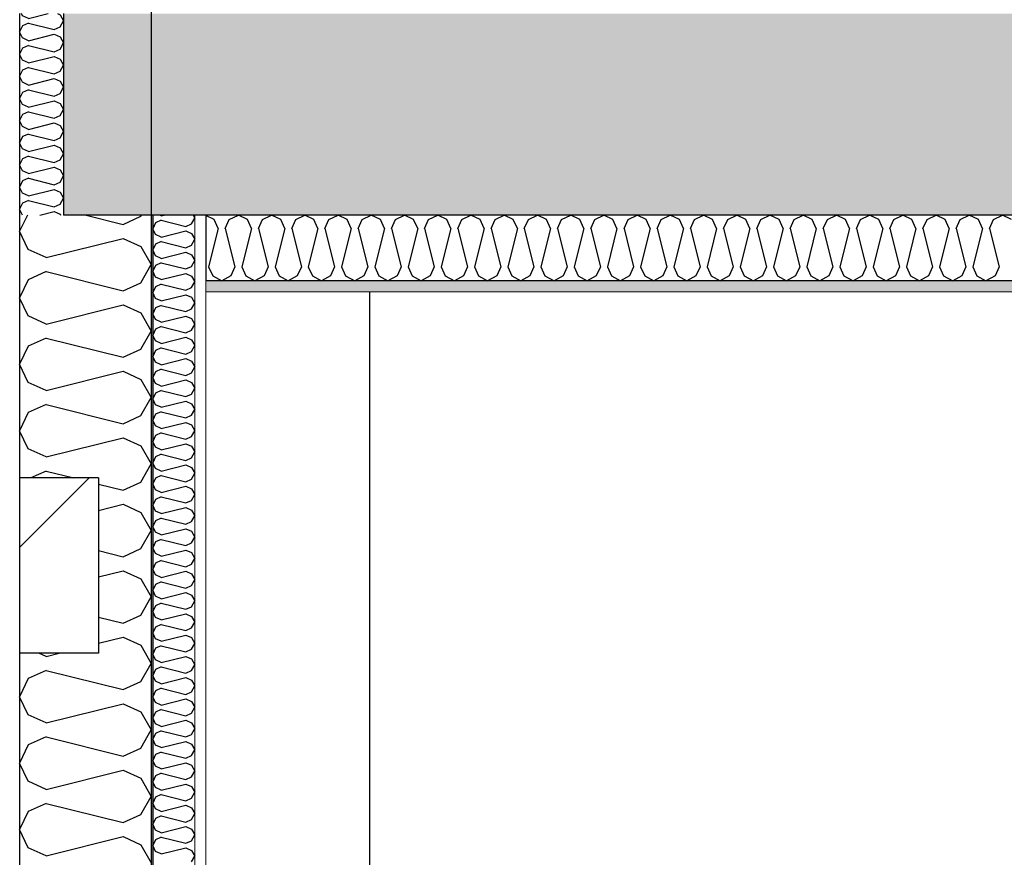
# Model space of a CAD drawing. Header units: millimetres. Extents: x -78869 to -55226, y -2070 to 13065.
# Tile 6 of 74: x -75218 to -74094, y 5887 to 6843. Entities that reach past the tile are written whole.
import ezdxf
from ezdxf.enums import TextEntityAlignment as Align

# ---------------------------------------------------------------- set-up
doc = ezdxf.new("R2010")
doc.units = ezdxf.units.MM
doc.header["$LTSCALE"] = 0.5
doc.header["$MEASUREMENT"] = 0
doc.linetypes.add('Akselinje', pattern=[1500, 1000, -200, 100, -200])
doc.linetypes.add('PLINE', pattern=[0])
for name, color, linetype in [('222- Søyler', 7, 'Continuous'), ('223- Bjelker (Skravur)(Nye konstruksjoner)', 7, 'Continuous'), ('223- Bjelker(Nye konstruksjoner)', 7, 'Continuous'), ('232- Ikke-bærende yttervegger', 7, 'Continuous'), ('232- Ikke-bærende yttervegger (Skravur)', 7, 'Continuous'), ('232- Ikke-bærende yttervegger (Skravur)(Nye konstruksjoner)', 7, 'Continuous'), ('232- Ikke-bærende yttervegger(Nye konstruksjoner)', 7, 'Continuous'), ('235- Utvendig kledning og overflate(Nye konstruksjoner)', 7, 'Continuous'), ('251- Frittbærende dekker', 7, 'Continuous'), ('251- Frittbærende dekker (Skravur)', 7, 'Continuous'), ('256- Faste himlinger og overflatebehandling (Skravur)(Nye konstruksjoner)', 7, 'Continuous'), ('256- Faste himlinger og overflatebehandling(Nye konstruksjoner)', 7, 'Continuous'), ('82-- Modullinjer', 7, 'Continuous')]:
    doc.layers.add(name, color=color, linetype=linetype)
doc.layers.add('236- Innvendig kledning og overflate(Nye konstruksjoner)', color=7, linetype='Continuous', lineweight=0)
doc.styles.add('GENERATED_STYLE_1', font='arial.ttf')

# ---------------------------------------------------------------- blocks, each defined once
blk = doc.blocks.new('*X8')
at = {"layer": '232- Ikke-bærende yttervegger (Skravur)', "linetype": 'PLINE'}
for p, q in [((-75214.9, 6847.5), (-75216.1, 6850)), ((-75208.1, 6844.4), (-75214.9, 6847.5)), ((-75208.1, 6844.4), (-75185.8, 6850)), ((-75175, 6850), (-75172, 6848.7)), ((-75172, 6848.7), (-75168.2, 6841.8)), ((-75214.9, 6836), (-75218.2, 6829.1)), ((-75208.1, 6839.1), (-75214.9, 6836)), ((-75208.1, 6839.1), (-75178.8, 6831.8)), ((-75172, 6834.8), (-75168.2, 6841.8)), ((-75214.9, 6822.2), (-75218.2, 6829.1)), ((-75208.1, 6819.1), (-75178.8, 6826.5)), ((-75178.8, 6831.8), (-75172, 6834.8)), ((-75178.8, 6826.5), (-75172, 6823.4)), ((-75208.1, 6819.1), (-75214.9, 6822.2)), ((-75208.1, 6813.8), (-75214.9, 6810.7)), ((-75208.1, 6813.8), (-75178.8, 6806.5)), ((-75172, 6823.4), (-75168.2, 6816.5)), ((-75172, 6809.6), (-75168.2, 6816.5)), ((-75214.9, 6810.7), (-75218.2, 6803.8)), ((-75214.9, 6796.9), (-75218.2, 6803.8)), ((-75178.8, 6806.5), (-75172, 6809.6)), ((-75208.1, 6793.8), (-75214.9, 6796.9)), ((-75208.1, 6793.8), (-75178.8, 6801.2)), ((-75178.8, 6801.2), (-75172, 6798.1)), ((-75172, 6798.1), (-75168.2, 6791.2)), ((-75172, 6784.3), (-75168.2, 6791.2)), ((-75214.9, 6785.4), (-75218.2, 6778.5)), ((-75208.1, 6788.5), (-75214.9, 6785.4)), ((-75208.1, 6788.5), (-75178.8, 6781.2)), ((-75178.8, 6781.2), (-75172, 6784.3)), ((-75214.9, 6771.6), (-75218.2, 6778.5)), ((-75208.1, 6768.5), (-75214.9, 6771.6)), ((-75208.1, 6768.5), (-75178.8, 6775.9)), ((-75178.8, 6775.9), (-75172, 6772.8)), ((-75172, 6772.8), (-75168.2, 6765.9)), ((-75214.9, 6760.1), (-75218.2, 6753.2)), ((-75208.1, 6763.2), (-75214.9, 6760.1)), ((-75208.1, 6763.2), (-75178.8, 6755.9)), ((-75178.8, 6755.9), (-75172, 6759)), ((-75172, 6759), (-75168.2, 6765.9)), ((-75214.9, 6746.3), (-75218.2, 6753.2)), ((-75208.1, 6743.2), (-75214.9, 6746.3)), ((-75208.1, 6743.2), (-75178.8, 6750.6)), ((-75178.8, 6750.6), (-75172, 6747.5)), ((-75172, 6747.5), (-75168.2, 6740.6)), ((-75214.9, 6734.8), (-75218.2, 6727.9)), ((-75208.1, 6737.9), (-75214.9, 6734.8)), ((-75208.1, 6737.9), (-75178.8, 6730.6)), ((-75172, 6733.7), (-75168.2, 6740.6)), ((-75214.9, 6721), (-75218.2, 6727.9)), ((-75208.1, 6717.9), (-75178.8, 6725.3)), ((-75178.8, 6730.6), (-75172, 6733.7)), ((-75178.8, 6725.3), (-75172, 6722.2)), ((-75208.1, 6717.9), (-75214.9, 6721)), ((-75208.1, 6712.6), (-75214.9, 6709.6)), ((-75208.1, 6712.6), (-75178.8, 6705.3)), ((-75172, 6722.2), (-75168.2, 6715.3)), ((-75172, 6708.4), (-75168.2, 6715.3)), ((-75214.9, 6709.6), (-75218.2, 6702.6)), ((-75214.9, 6695.7), (-75218.2, 6702.6)), ((-75178.8, 6705.3), (-75172, 6708.4)), ((-75208.1, 6692.7), (-75214.9, 6695.7)), ((-75208.1, 6692.7), (-75178.8, 6700)), ((-75178.8, 6700), (-75172, 6696.9)), ((-75172, 6696.9), (-75168.2, 6690)), ((-75172, 6683.1), (-75168.2, 6690)), ((-75214.9, 6684.3), (-75218.2, 6677.3)), ((-75208.1, 6687.3), (-75214.9, 6684.3)), ((-75208.1, 6687.3), (-75178.8, 6680)), ((-75178.8, 6680), (-75172, 6683.1)), ((-75214.9, 6670.4), (-75218.2, 6677.3)), ((-75208.1, 6667.4), (-75214.9, 6670.4)), ((-75208.1, 6667.4), (-75178.8, 6674.7)), ((-75178.8, 6674.7), (-75172, 6671.6)), ((-75172, 6671.6), (-75168.2, 6664.7)), ((-75214.9, 6659), (-75218.2, 6652.1)), ((-75208.1, 6662), (-75214.9, 6659)), ((-75208.1, 6662), (-75178.8, 6654.7)), ((-75178.8, 6654.7), (-75172, 6657.8)), ((-75172, 6657.8), (-75168.2, 6664.7)), ((-75214.9, 6645.1), (-75218.2, 6652.1)), ((-75208.1, 6642.1), (-75214.9, 6645.1)), ((-75208.1, 6642.1), (-75178.8, 6649.4)), ((-75178.8, 6649.4), (-75172, 6646.3)), ((-75172, 6646.3), (-75168.2, 6639.4)), ((-75214.9, 6633.7), (-75218.2, 6626.8)), ((-75208.1, 6636.8), (-75214.9, 6633.7)), ((-75208.1, 6636.8), (-75178.8, 6629.4)), ((-75172, 6632.5), (-75168.2, 6639.4)), ((-75215, 6620), (-75218.2, 6626.8)), ((-75195.2, 6620), (-75178.8, 6624.1)), ((-75178.8, 6629.4), (-75172, 6632.5)), ((-75178.8, 6624.1), (-75172, 6621)), ((-75172, 6621), (-75171.4, 6620))]:
    blk.add_line(p, q, dxfattribs=at)
blk = doc.blocks.new('*X10')
at = {"layer": '232- Ikke-bærende yttervegger (Skravur)(Nye konstruksjoner)', "linetype": 'PLINE'}
for p, q in [((-75063, 6611.1), (-75066.2, 6604.5)), ((-75056.5, 6614.1), (-75063, 6611.1)), ((-75056.5, 6619.2), (-75058.3, 6620)), ((-75056.5, 6619.2), (-75053.3, 6620)), ((-75056.5, 6614.1), (-75028.4, 6607.1)), ((-75021.9, 6610), (-75018.2, 6616.6)), ((-75020, 6620), (-75018.2, 6616.6)), ((-75063, 6597.9), (-75066.2, 6604.5)), ((-75056.5, 6594.9), (-75028.4, 6602)), ((-75028.4, 6607.1), (-75021.9, 6610)), ((-75028.4, 6602), (-75021.9, 6599)), ((-75056.5, 6594.9), (-75063, 6597.9)), ((-75056.5, 6589.8), (-75063, 6586.9)), ((-75056.5, 6589.8), (-75028.4, 6582.8)), ((-75021.9, 6599), (-75018.2, 6592.4)), ((-75021.9, 6585.7), (-75018.2, 6592.4)), ((-75063, 6586.9), (-75066.2, 6580.2)), ((-75063, 6573.6), (-75066.2, 6580.2)), ((-75056.5, 6570.6), (-75028.4, 6577.7)), ((-75028.4, 6582.8), (-75021.9, 6585.7)), ((-75028.4, 6577.7), (-75021.9, 6574.7)), ((-75056.5, 6570.6), (-75063, 6573.6)), ((-75021.9, 6574.7), (-75018.2, 6568.1)), ((-75021.9, 6561.5), (-75018.2, 6568.1)), ((-75063, 6562.6), (-75066.2, 6555.9)), ((-75063, 6549.3), (-75066.2, 6555.9)), ((-75056.5, 6565.5), (-75063, 6562.6)), ((-75056.5, 6565.5), (-75028.4, 6558.5)), ((-75028.4, 6558.5), (-75021.9, 6561.5)), ((-75056.5, 6546.4), (-75063, 6549.3)), ((-75056.5, 6546.4), (-75028.4, 6553.4)), ((-75028.4, 6553.4), (-75021.9, 6550.4)), ((-75021.9, 6550.4), (-75018.2, 6543.8)), ((-75021.9, 6537.2), (-75018.2, 6543.8)), ((-75063, 6538.3), (-75066.2, 6531.7)), ((-75056.5, 6541.3), (-75063, 6538.3)), ((-75056.5, 6541.3), (-75028.4, 6534.2)), ((-75028.4, 6534.2), (-75021.9, 6537.2)), ((-75063, 6525), (-75066.2, 6531.7)), ((-75056.5, 6522.1), (-75063, 6525)), ((-75056.5, 6522.1), (-75028.4, 6529.1)), ((-75028.4, 6529.1), (-75021.9, 6526.2)), ((-75021.9, 6526.2), (-75018.2, 6519.5)), ((-75063, 6514), (-75066.2, 6507.4)), ((-75056.5, 6517), (-75063, 6514)), ((-75056.5, 6517), (-75028.4, 6509.9)), ((-75028.4, 6509.9), (-75021.9, 6512.9)), ((-75021.9, 6512.9), (-75018.2, 6519.5)), ((-75063, 6500.8), (-75066.2, 6507.4)), ((-75056.5, 6497.8), (-75063, 6500.8)), ((-75056.5, 6497.8), (-75028.4, 6504.8)), ((-75028.4, 6504.8), (-75021.9, 6501.9)), ((-75021.9, 6501.9), (-75018.2, 6495.2)), ((-75063, 6489.7), (-75066.2, 6483.1)), ((-75056.5, 6492.7), (-75063, 6489.7)), ((-75056.5, 6492.7), (-75028.4, 6485.7)), ((-75028.4, 6485.7), (-75021.9, 6488.6)), ((-75021.9, 6488.6), (-75018.2, 6495.2)), ((-75063, 6476.5), (-75066.2, 6483.1)), ((-75056.5, 6473.5), (-75063, 6476.5)), ((-75056.5, 6473.5), (-75028.4, 6480.5)), ((-75028.4, 6480.5), (-75021.9, 6477.6)), ((-75021.9, 6477.6), (-75018.2, 6471)), ((-75063, 6465.4), (-75066.2, 6458.8)), ((-75056.5, 6468.4), (-75063, 6465.4)), ((-75056.5, 6468.4), (-75028.4, 6461.4)), ((-75021.9, 6464.3), (-75018.2, 6471)), ((-75063, 6452.2), (-75066.2, 6458.8)), ((-75056.5, 6449.2), (-75028.4, 6456.3)), ((-75028.4, 6461.4), (-75021.9, 6464.3)), ((-75028.4, 6456.3), (-75021.9, 6453.3)), ((-75056.5, 6449.2), (-75063, 6452.2)), ((-75056.5, 6444.1), (-75063, 6441.2)), ((-75056.5, 6444.1), (-75028.4, 6437.1)), ((-75021.9, 6453.3), (-75018.2, 6446.7)), ((-75021.9, 6440), (-75018.2, 6446.7)), ((-75063, 6441.2), (-75066.2, 6434.5)), ((-75063, 6427.9), (-75066.2, 6434.5)), ((-75056.5, 6424.9), (-75028.4, 6432)), ((-75028.4, 6437.1), (-75021.9, 6440)), ((-75028.4, 6432), (-75021.9, 6429)), ((-75056.5, 6424.9), (-75063, 6427.9)), ((-75021.9, 6429), (-75018.2, 6422.4)), ((-75021.9, 6415.8), (-75018.2, 6422.4)), ((-75063, 6416.9), (-75066.2, 6410.3)), ((-75063, 6403.6), (-75066.2, 6410.3)), ((-75056.5, 6419.8), (-75063, 6416.9)), ((-75056.5, 6419.8), (-75028.4, 6412.8)), ((-75028.4, 6412.8), (-75021.9, 6415.8)), ((-75056.5, 6400.7), (-75063, 6403.6)), ((-75056.5, 6400.7), (-75028.4, 6407.7)), ((-75028.4, 6407.7), (-75021.9, 6404.7)), ((-75021.9, 6404.7), (-75018.2, 6398.1)), ((-75021.9, 6391.5), (-75018.2, 6398.1)), ((-75063, 6392.6), (-75066.2, 6386)), ((-75056.5, 6395.6), (-75063, 6392.6)), ((-75056.5, 6395.6), (-75028.4, 6388.5)), ((-75028.4, 6388.5), (-75021.9, 6391.5)), ((-75063, 6379.3), (-75066.2, 6386)), ((-75056.5, 6376.4), (-75063, 6379.3)), ((-75056.5, 6376.4), (-75028.4, 6383.4)), ((-75028.4, 6383.4), (-75021.9, 6380.5)), ((-75021.9, 6380.5), (-75018.2, 6373.8)), ((-75063, 6368.3), (-75066.2, 6361.7)), ((-75056.5, 6371.3), (-75063, 6368.3)), ((-75056.5, 6371.3), (-75028.4, 6364.2)), ((-75028.4, 6364.2), (-75021.9, 6367.2)), ((-75021.9, 6367.2), (-75018.2, 6373.8)), ((-75063, 6355.1), (-75066.2, 6361.7)), ((-75056.5, 6352.1), (-75063, 6355.1)), ((-75056.5, 6352.1), (-75028.4, 6359.1)), ((-75028.4, 6359.1), (-75021.9, 6356.2)), ((-75021.9, 6356.2), (-75018.2, 6349.6)), ((-75063, 6344), (-75066.2, 6337.4)), ((-75056.5, 6347), (-75063, 6344)), ((-75056.5, 6347), (-75028.4, 6340)), ((-75028.4, 6340), (-75021.9, 6342.9)), ((-75021.9, 6342.9), (-75018.2, 6349.6)), ((-75063, 6330.8), (-75066.2, 6337.4)), ((-75056.5, 6327.8), (-75063, 6330.8)), ((-75056.5, 6327.8), (-75028.4, 6334.9)), ((-75028.4, 6334.9), (-75021.9, 6331.9)), ((-75021.9, 6331.9), (-75018.2, 6325.3)), ((-75063, 6319.8), (-75066.2, 6313.1)), ((-75056.5, 6322.7), (-75063, 6319.8)), ((-75056.5, 6322.7), (-75028.4, 6315.7)), ((-75021.9, 6318.6), (-75018.2, 6325.3)), ((-75063, 6306.5), (-75066.2, 6313.1)), ((-75056.5, 6303.5), (-75028.4, 6310.6)), ((-75028.4, 6315.7), (-75021.9, 6318.6)), ((-75028.4, 6310.6), (-75021.9, 6307.6)), ((-75021.9, 6307.6), (-75018.2, 6301)), ((-75056.5, 6303.5), (-75063, 6306.5)), ((-75056.5, 6298.4), (-75063, 6295.5)), ((-75056.5, 6298.4), (-75028.4, 6291.4)), ((-75021.9, 6294.4), (-75018.2, 6301)), ((-75063, 6295.5), (-75066.2, 6288.8)), ((-75063, 6282.2), (-75066.2, 6288.8)), ((-75056.5, 6279.3), (-75028.4, 6286.3)), ((-75028.4, 6291.4), (-75021.9, 6294.4)), ((-75028.4, 6286.3), (-75021.9, 6283.3)), ((-75056.5, 6279.3), (-75063, 6282.2)), ((-75056.5, 6274.2), (-75063, 6271.2)), ((-75056.5, 6274.2), (-75028.4, 6267.1)), ((-75021.9, 6283.3), (-75018.2, 6276.7)), ((-75021.9, 6270.1), (-75018.2, 6276.7)), ((-75063, 6271.2), (-75066.2, 6264.6)), ((-75063, 6257.9), (-75066.2, 6264.6)), ((-75028.4, 6267.1), (-75021.9, 6270.1)), ((-75056.5, 6255), (-75063, 6257.9)), ((-75056.5, 6255), (-75028.4, 6262)), ((-75028.4, 6262), (-75021.9, 6259.1)), ((-75021.9, 6259.1), (-75018.2, 6252.4)), ((-75021.9, 6245.8), (-75018.2, 6252.4)), ((-75063, 6246.9), (-75066.2, 6240.3)), ((-75063, 6233.7), (-75066.2, 6240.3)), ((-75056.5, 6249.9), (-75063, 6246.9)), ((-75056.5, 6249.9), (-75028.4, 6242.8)), ((-75028.4, 6242.8), (-75021.9, 6245.8)), ((-75056.5, 6230.7), (-75063, 6233.7)), ((-75056.5, 6230.7), (-75028.4, 6237.7)), ((-75028.4, 6237.7), (-75021.9, 6234.8)), ((-75021.9, 6234.8), (-75018.2, 6228.1)), ((-75063, 6222.6), (-75066.2, 6216)), ((-75056.5, 6225.6), (-75063, 6222.6)), ((-75056.5, 6225.6), (-75028.4, 6218.6)), ((-75028.4, 6218.6), (-75021.9, 6221.5)), ((-75021.9, 6221.5), (-75018.2, 6228.1)), ((-75063, 6209.4), (-75066.2, 6216)), ((-75056.5, 6206.4), (-75063, 6209.4)), ((-75056.5, 6206.4), (-75028.4, 6213.5)), ((-75028.4, 6213.5), (-75021.9, 6210.5)), ((-75021.9, 6210.5), (-75018.2, 6203.9)), ((-75063, 6198.4), (-75066.2, 6191.7)), ((-75056.5, 6201.3), (-75063, 6198.4)), ((-75056.5, 6201.3), (-75028.4, 6194.3)), ((-75028.4, 6194.3), (-75021.9, 6197.2)), ((-75021.9, 6197.2), (-75018.2, 6203.9)), ((-75063, 6185.1), (-75066.2, 6191.7)), ((-75056.5, 6182.1), (-75063, 6185.1)), ((-75056.5, 6182.1), (-75028.4, 6189.2)), ((-75028.4, 6189.2), (-75021.9, 6186.2)), ((-75021.9, 6186.2), (-75018.2, 6179.6)), ((-75063, 6174.1), (-75066.2, 6167.4)), ((-75056.5, 6177), (-75063, 6174.1)), ((-75056.5, 6177), (-75028.4, 6170)), ((-75028.4, 6170), (-75021.9, 6173)), ((-75021.9, 6173), (-75018.2, 6179.6)), ((-75063, 6160.8), (-75066.2, 6167.4)), ((-75056.5, 6157.9), (-75028.4, 6164.9)), ((-75028.4, 6164.9), (-75021.9, 6161.9)), ((-75021.9, 6161.9), (-75018.2, 6155.3)), ((-75056.5, 6157.9), (-75063, 6160.8)), ((-75056.5, 6152.8), (-75063, 6149.8)), ((-75056.5, 6152.8), (-75028.4, 6145.7)), ((-75021.9, 6148.7), (-75018.2, 6155.3)), ((-75063, 6149.8), (-75066.2, 6143.2)), ((-75063, 6136.5), (-75066.2, 6143.2)), ((-75056.5, 6133.6), (-75028.4, 6140.6)), ((-75028.4, 6145.7), (-75021.9, 6148.7)), ((-75028.4, 6140.6), (-75021.9, 6137.7)), ((-75056.5, 6133.6), (-75063, 6136.5)), ((-75056.5, 6128.5), (-75063, 6125.5)), ((-75056.5, 6128.5), (-75028.4, 6121.4)), ((-75021.9, 6137.7), (-75018.2, 6131)), ((-75021.9, 6124.4), (-75018.2, 6131)), ((-75063, 6125.5), (-75066.2, 6118.9)), ((-75063, 6112.2), (-75066.2, 6118.9)), ((-75028.4, 6121.4), (-75021.9, 6124.4)), ((-75056.5, 6109.3), (-75063, 6112.2)), ((-75056.5, 6109.3), (-75028.4, 6116.3)), ((-75028.4, 6116.3), (-75021.9, 6113.4)), ((-75021.9, 6113.4), (-75018.2, 6106.7)), ((-75021.9, 6100.1), (-75018.2, 6106.7)), ((-75063, 6101.2), (-75066.2, 6094.6)), ((-75063, 6088), (-75066.2, 6094.6)), ((-75056.5, 6104.2), (-75063, 6101.2)), ((-75056.5, 6104.2), (-75028.4, 6097.2)), ((-75028.4, 6097.2), (-75021.9, 6100.1)), ((-75056.5, 6085), (-75063, 6088)), ((-75056.5, 6085), (-75028.4, 6092)), ((-75028.4, 6092), (-75021.9, 6089.1)), ((-75021.9, 6089.1), (-75018.2, 6082.5)), ((-75063, 6076.9), (-75066.2, 6070.3)), ((-75056.5, 6079.9), (-75063, 6076.9)), ((-75056.5, 6079.9), (-75028.4, 6072.9)), ((-75028.4, 6072.9), (-75021.9, 6075.8)), ((-75021.9, 6075.8), (-75018.2, 6082.5)), ((-75063, 6063.7), (-75066.2, 6070.3)), ((-75056.5, 6060.7), (-75063, 6063.7)), ((-75056.5, 6060.7), (-75028.4, 6067.8)), ((-75028.4, 6067.8), (-75021.9, 6064.8)), ((-75021.9, 6064.8), (-75018.2, 6058.2)), ((-75063, 6052.7), (-75066.2, 6046)), ((-75056.5, 6055.6), (-75063, 6052.7)), ((-75056.5, 6055.6), (-75028.4, 6048.6)), ((-75028.4, 6048.6), (-75021.9, 6051.5)), ((-75021.9, 6051.5), (-75018.2, 6058.2)), ((-75063, 6039.4), (-75066.2, 6046)), ((-75056.5, 6036.4), (-75063, 6039.4)), ((-75056.5, 6036.4), (-75028.4, 6043.5)), ((-75028.4, 6043.5), (-75021.9, 6040.5)), ((-75021.9, 6040.5), (-75018.2, 6033.9)), ((-75063, 6028.4), (-75066.2, 6021.8)), ((-75056.5, 6031.3), (-75063, 6028.4)), ((-75056.5, 6031.3), (-75028.4, 6024.3)), ((-75028.4, 6024.3), (-75021.9, 6027.3)), ((-75021.9, 6027.3), (-75018.2, 6033.9)), ((-75063, 6015.1), (-75066.2, 6021.8)), ((-75056.5, 6012.2), (-75028.4, 6019.2)), ((-75028.4, 6019.2), (-75021.9, 6016.2)), ((-75021.9, 6016.2), (-75018.2, 6009.6)), ((-75063, 6004.1), (-75066.2, 5997.5)), ((-75056.5, 6012.2), (-75063, 6015.1)), ((-75056.5, 6007.1), (-75063, 6004.1)), ((-75056.5, 6007.1), (-75028.4, 6000)), ((-75021.9, 6003), (-75018.2, 6009.6)), ((-75063, 5990.8), (-75066.2, 5997.5)), ((-75056.5, 5987.9), (-75028.4, 5994.9)), ((-75028.4, 6000), (-75021.9, 6003)), ((-75028.4, 5994.9), (-75021.9, 5992)), ((-75056.5, 5987.9), (-75063, 5990.8)), ((-75056.5, 5982.8), (-75063, 5979.8)), ((-75056.5, 5982.8), (-75028.4, 5975.7)), ((-75021.9, 5992), (-75018.2, 5985.3)), ((-75021.9, 5978.7), (-75018.2, 5985.3)), ((-75063, 5979.8), (-75066.2, 5973.2)), ((-75063, 5966.6), (-75066.2, 5973.2)), ((-75056.5, 5963.6), (-75028.4, 5970.6)), ((-75028.4, 5975.7), (-75021.9, 5978.7)), ((-75028.4, 5970.6), (-75021.9, 5967.7)), ((-75056.5, 5963.6), (-75063, 5966.6)), ((-75021.9, 5967.7), (-75018.2, 5961.1)), ((-75021.9, 5954.4), (-75018.2, 5961.1)), ((-75063, 5955.5), (-75066.2, 5948.9)), ((-75063, 5942.3), (-75066.2, 5948.9)), ((-75056.5, 5958.5), (-75063, 5955.5)), ((-75056.5, 5958.5), (-75028.4, 5951.5)), ((-75028.4, 5951.5), (-75021.9, 5954.4)), ((-75056.5, 5939.3), (-75063, 5942.3)), ((-75056.5, 5939.3), (-75028.4, 5946.4)), ((-75028.4, 5946.4), (-75021.9, 5943.4)), ((-75021.9, 5943.4), (-75018.2, 5936.8)), ((-75021.9, 5930.1), (-75018.2, 5936.8)), ((-75063, 5931.3), (-75066.2, 5924.6)), ((-75056.5, 5934.2), (-75063, 5931.3)), ((-75056.5, 5934.2), (-75028.4, 5927.2)), ((-75028.4, 5927.2), (-75021.9, 5930.1)), ((-75063, 5918), (-75066.2, 5924.6)), ((-75056.5, 5915), (-75063, 5918)), ((-75056.5, 5915), (-75028.4, 5922.1)), ((-75028.4, 5922.1), (-75021.9, 5919.1)), ((-75021.9, 5919.1), (-75018.2, 5912.5)), ((-75063, 5907), (-75066.2, 5900.3)), ((-75056.5, 5909.9), (-75063, 5907)), ((-75056.5, 5909.9), (-75028.4, 5902.9)), ((-75028.4, 5902.9), (-75021.9, 5905.9)), ((-75021.9, 5905.9), (-75018.2, 5912.5)), ((-75063, 5893.7), (-75066.2, 5900.3)), ((-75056.5, 5890.8), (-75063, 5893.7)), ((-75056.5, 5890.8), (-75028.4, 5897.8)), ((-75028.4, 5897.8), (-75021.9, 5894.8)), ((-75021.9, 5894.8), (-75018.2, 5888.2)), ((-75021.9, 5881.6), (-75018.2, 5888.2))]:
    blk.add_line(p, q, dxfattribs=at)
blk = doc.blocks.new('*X17')
at = {"layer": '232- Ikke-bærende yttervegger (Skravur)', "linetype": 'PLINE'}
for p, q in [((-75209.4, 6620), (-75218.2, 6601.5)), ((-75142.3, 6620), (-75100, 6609.4)), ((-75100, 6609.4), (-75079.7, 6618.7)), ((-75079.7, 6618.7), (-75079, 6620)), ((-75208.4, 6580.7), (-75218.2, 6601.5)), ((-75188, 6571.5), (-75100, 6593.5)), ((-75100, 6593.5), (-75079.7, 6584.3)), ((-75188, 6571.5), (-75208.4, 6580.7)), ((-75079.7, 6584.3), (-75068.2, 6563.5)), ((-75188, 6555.6), (-75208.4, 6546.3)), ((-75188, 6555.6), (-75100, 6533.6)), ((-75079.7, 6542.8), (-75068.2, 6563.5)), ((-75208.4, 6546.3), (-75218.2, 6525.6)), ((-75100, 6533.6), (-75079.7, 6542.8)), ((-75208.4, 6504.9), (-75218.2, 6525.6)), ((-75188, 6495.6), (-75100, 6517.6)), ((-75100, 6517.6), (-75079.7, 6508.4)), ((-75188, 6495.6), (-75208.4, 6504.9)), ((-75079.7, 6508.4), (-75068.2, 6487.7)), ((-75079.7, 6466.9), (-75068.2, 6487.7)), ((-75188, 6479.7), (-75208.4, 6470.4)), ((-75188, 6479.7), (-75100, 6457.7)), ((-75208.4, 6470.4), (-75218.2, 6449.7)), ((-75100, 6457.7), (-75079.7, 6466.9)), ((-75208.4, 6429), (-75218.2, 6449.7)), ((-75188, 6419.7), (-75100, 6441.7)), ((-75100, 6441.7), (-75079.7, 6432.5)), ((-75079.7, 6432.5), (-75068.2, 6411.8)), ((-75188, 6419.7), (-75208.4, 6429)), ((-75079.7, 6391.1), (-75068.2, 6411.8)), ((-75188, 6403.8), (-75208.4, 6394.6)), ((-75188, 6403.8), (-75100, 6381.8)), ((-75208.4, 6394.6), (-75218.2, 6373.8)), ((-75100, 6381.8), (-75079.7, 6391.1)), ((-75208.4, 6353.1), (-75218.2, 6373.8)), ((-75188, 6343.9), (-75100, 6365.9)), ((-75100, 6365.9), (-75079.7, 6356.6)), ((-75188, 6343.9), (-75208.4, 6353.1)), ((-75079.7, 6356.6), (-75068.2, 6335.9)), ((-75079.7, 6315.2), (-75068.2, 6335.9)), ((-75188, 6327.9), (-75205.4, 6320)), ((-75188, 6327.9), (-75156.3, 6320)), ((-75128.2, 6313), (-75100, 6305.9)), ((-75100, 6305.9), (-75079.7, 6315.2)), ((-75128.2, 6283), (-75100, 6290)), ((-75100, 6290), (-75079.7, 6280.7)), ((-75079.7, 6280.7), (-75068.2, 6260)), ((-75079.7, 6239.3), (-75068.2, 6260)), ((-75128.2, 6237.1), (-75100, 6230)), ((-75100, 6230), (-75079.7, 6239.3)), ((-75128.2, 6207.1), (-75100, 6214.1)), ((-75100, 6214.1), (-75079.7, 6204.9)), ((-75079.7, 6204.9), (-75068.2, 6184.1)), ((-75079.7, 6163.4), (-75068.2, 6184.1)), ((-75100, 6154.2), (-75079.7, 6163.4)), ((-75128.2, 6161.2), (-75100, 6154.2)), ((-75128.2, 6131.2), (-75100, 6138.2)), ((-75100, 6138.2), (-75079.7, 6129)), ((-75079.7, 6129), (-75068.2, 6108.3)), ((-75188, 6116.2), (-75196.3, 6120)), ((-75188, 6116.2), (-75172.9, 6120)), ((-75079.7, 6087.5), (-75068.2, 6108.3)), ((-75188, 6100.3), (-75208.4, 6091)), ((-75188, 6100.3), (-75100, 6078.3)), ((-75208.4, 6091), (-75218.2, 6070.3)), ((-75100, 6078.3), (-75079.7, 6087.5)), ((-75208.4, 6049.6), (-75218.2, 6070.3)), ((-75188, 6040.3), (-75100, 6062.3)), ((-75100, 6062.3), (-75079.7, 6053.1)), ((-75188, 6040.3), (-75208.4, 6049.6)), ((-75079.7, 6053.1), (-75068.2, 6032.4)), ((-75079.7, 6011.7), (-75068.2, 6032.4)), ((-75188, 6024.4), (-75208.4, 6015.2)), ((-75188, 6024.4), (-75100, 6002.4)), ((-75208.4, 6015.2), (-75218.2, 5994.4)), ((-75100, 6002.4), (-75079.7, 6011.7)), ((-75208.4, 5973.7), (-75218.2, 5994.4)), ((-75188, 5964.5), (-75100, 5986.5)), ((-75100, 5986.5), (-75079.7, 5977.2)), ((-75188, 5964.5), (-75208.4, 5973.7)), ((-75079.7, 5977.2), (-75068.2, 5956.5)), ((-75188, 5948.5), (-75208.4, 5939.3)), ((-75188, 5948.5), (-75100, 5926.5)), ((-75079.7, 5935.8), (-75068.2, 5956.5)), ((-75208.4, 5939.3), (-75218.2, 5918.6)), ((-75100, 5926.5), (-75079.7, 5935.8)), ((-75208.4, 5897.8), (-75218.2, 5918.6)), ((-75188, 5888.6), (-75100, 5910.6)), ((-75100, 5910.6), (-75079.7, 5901.3)), ((-75188, 5888.6), (-75208.4, 5897.8)), ((-75079.7, 5901.3), (-75068.2, 5880.6))]:
    blk.add_line(p, q, dxfattribs=at)
blk = doc.blocks.new('*X25')
at = {"layer": '256- Faste himlinger og overflatebehandling (Skravur)(Nye konstruksjoner)', "linetype": 'PLINE'}
for p, q in [((-74996, 6615.1), (-75005.7, 6619.7)), ((-74991.4, 6604.9), (-74996, 6615.1)), ((-74983.4, 6604.9), (-74978.8, 6615.1)), ((-74978.8, 6615.1), (-74968.4, 6620)), ((-74958.1, 6615.1), (-74968.4, 6620)), ((-74953.4, 6604.9), (-74958.1, 6615.1)), ((-74945.5, 6604.9), (-74940.9, 6615.1)), ((-74940.9, 6615.1), (-74930.5, 6620)), ((-74920.1, 6615.1), (-74930.5, 6620)), ((-74915.5, 6604.9), (-74920.1, 6615.1)), ((-74907.5, 6604.9), (-74902.9, 6615.1)), ((-74902.9, 6615.1), (-74892.5, 6620)), ((-74882.2, 6615.1), (-74892.5, 6620)), ((-74877.6, 6604.9), (-74882.2, 6615.1)), ((-74869.6, 6604.9), (-74865, 6615.1)), ((-74865, 6615.1), (-74854.6, 6620)), ((-74844.2, 6615.1), (-74854.6, 6620)), ((-74839.6, 6604.9), (-74844.2, 6615.1)), ((-74831.7, 6604.9), (-74827, 6615.1)), ((-74827, 6615.1), (-74816.7, 6620)), ((-74806.3, 6615.1), (-74816.7, 6620)), ((-74801.7, 6604.9), (-74806.3, 6615.1)), ((-74793.7, 6604.9), (-74789.1, 6615.1)), ((-74789.1, 6615.1), (-74778.7, 6620)), ((-74768.4, 6615.1), (-74778.7, 6620)), ((-74763.7, 6604.9), (-74768.4, 6615.1)), ((-74755.8, 6604.9), (-74751.2, 6615.1)), ((-74751.2, 6615.1), (-74740.8, 6620)), ((-74730.4, 6615.1), (-74740.8, 6620)), ((-74725.8, 6604.9), (-74730.4, 6615.1)), ((-74717.8, 6604.9), (-74713.2, 6615.1)), ((-74713.2, 6615.1), (-74702.9, 6620)), ((-74692.5, 6615.1), (-74702.9, 6620)), ((-74687.9, 6604.9), (-74692.5, 6615.1)), ((-74679.9, 6604.9), (-74675.3, 6615.1)), ((-74675.3, 6615.1), (-74664.9, 6620)), ((-74654.6, 6615.1), (-74664.9, 6620)), ((-74649.9, 6604.9), (-74654.6, 6615.1)), ((-74642, 6604.9), (-74637.3, 6615.1)), ((-74637.3, 6615.1), (-74627, 6620)), ((-74616.6, 6615.1), (-74627, 6620)), ((-74612, 6604.9), (-74616.6, 6615.1)), ((-74604, 6604.9), (-74599.4, 6615.1)), ((-74599.4, 6615.1), (-74589, 6620)), ((-74578.7, 6615.1), (-74589, 6620)), ((-74574, 6604.9), (-74578.7, 6615.1)), ((-74566.1, 6604.9), (-74561.5, 6615.1)), ((-74561.5, 6615.1), (-74551.1, 6620)), ((-74540.7, 6615.1), (-74551.1, 6620)), ((-74536.1, 6604.9), (-74540.7, 6615.1)), ((-74528.1, 6604.9), (-74523.5, 6615.1)), ((-74523.5, 6615.1), (-74513.2, 6620)), ((-74502.8, 6615.1), (-74513.2, 6620)), ((-74498.2, 6604.9), (-74502.8, 6615.1)), ((-74490.2, 6604.9), (-74485.6, 6615.1)), ((-74485.6, 6615.1), (-74475.2, 6620)), ((-74464.9, 6615.1), (-74475.2, 6620)), ((-74460.2, 6604.9), (-74464.9, 6615.1)), ((-74452.3, 6604.9), (-74447.6, 6615.1)), ((-74447.6, 6615.1), (-74437.3, 6620)), ((-74426.9, 6615.1), (-74437.3, 6620)), ((-74422.3, 6604.9), (-74426.9, 6615.1)), ((-74414.3, 6604.9), (-74409.7, 6615.1)), ((-74409.7, 6615.1), (-74399.3, 6620)), ((-74389, 6615.1), (-74399.3, 6620)), ((-74384.4, 6604.9), (-74389, 6615.1)), ((-74376.4, 6604.9), (-74371.8, 6615.1)), ((-74371.8, 6615.1), (-74361.4, 6620)), ((-74351, 6615.1), (-74361.4, 6620)), ((-74346.4, 6604.9), (-74351, 6615.1)), ((-74338.4, 6604.9), (-74333.8, 6615.1)), ((-74333.8, 6615.1), (-74323.5, 6620)), ((-74313.1, 6615.1), (-74323.5, 6620)), ((-74308.5, 6604.9), (-74313.1, 6615.1)), ((-74300.5, 6604.9), (-74295.9, 6615.1)), ((-74295.9, 6615.1), (-74285.5, 6620)), ((-74275.2, 6615.1), (-74285.5, 6620)), ((-74270.5, 6604.9), (-74275.2, 6615.1)), ((-74262.6, 6604.9), (-74257.9, 6615.1)), ((-74257.9, 6615.1), (-74247.6, 6620)), ((-74237.2, 6615.1), (-74247.6, 6620)), ((-74232.6, 6604.9), (-74237.2, 6615.1)), ((-74224.6, 6604.9), (-74220, 6615.1)), ((-74220, 6615.1), (-74209.6, 6620)), ((-74199.3, 6615.1), (-74209.6, 6620)), ((-74194.7, 6604.9), (-74199.3, 6615.1)), ((-74186.7, 6604.9), (-74182.1, 6615.1)), ((-74182.1, 6615.1), (-74171.7, 6620)), ((-74161.3, 6615.1), (-74171.7, 6620)), ((-74156.7, 6604.9), (-74161.3, 6615.1)), ((-74148.7, 6604.9), (-74144.1, 6615.1)), ((-74144.1, 6615.1), (-74133.8, 6620)), ((-74123.4, 6615.1), (-74133.8, 6620)), ((-74118.8, 6604.9), (-74123.4, 6615.1)), ((-74110.8, 6604.9), (-74106.2, 6615.1)), ((-74106.2, 6615.1), (-74095.8, 6620)), ((-74085.5, 6615.1), (-74095.8, 6620)), ((-74991.4, 6604.9), (-75002.4, 6560.9)), ((-74983.4, 6604.9), (-74972.4, 6560.9)), ((-74953.4, 6604.9), (-74964.4, 6560.9)), ((-74945.5, 6604.9), (-74934.5, 6560.9)), ((-74915.5, 6604.9), (-74926.5, 6560.9)), ((-74907.5, 6604.9), (-74896.5, 6560.9)), ((-74877.6, 6604.9), (-74888.6, 6560.9)), ((-74869.6, 6604.9), (-74858.6, 6560.9)), ((-74839.6, 6604.9), (-74850.6, 6560.9)), ((-74831.7, 6604.9), (-74820.7, 6560.9)), ((-74801.7, 6604.9), (-74812.7, 6560.9)), ((-74793.7, 6604.9), (-74782.7, 6560.9)), ((-74763.7, 6604.9), (-74774.7, 6560.9)), ((-74755.8, 6604.9), (-74744.8, 6560.9)), ((-74725.8, 6604.9), (-74736.8, 6560.9)), ((-74717.8, 6604.9), (-74706.8, 6560.9)), ((-74687.9, 6604.9), (-74698.9, 6560.9)), ((-74679.9, 6604.9), (-74668.9, 6560.9)), ((-74649.9, 6604.9), (-74660.9, 6560.9)), ((-74642, 6604.9), (-74631, 6560.9)), ((-74612, 6604.9), (-74623, 6560.9)), ((-74604, 6604.9), (-74593, 6560.9)), ((-74574, 6604.9), (-74585, 6560.9)), ((-74566.1, 6604.9), (-74555.1, 6560.9)), ((-74536.1, 6604.9), (-74547.1, 6560.9)), ((-74528.1, 6604.9), (-74517.1, 6560.9)), ((-74498.2, 6604.9), (-74509.2, 6560.9)), ((-74490.2, 6604.9), (-74479.2, 6560.9)), ((-74460.2, 6604.9), (-74471.2, 6560.9)), ((-74452.3, 6604.9), (-74441.3, 6560.9)), ((-74422.3, 6604.9), (-74433.3, 6560.9)), ((-74414.3, 6604.9), (-74403.3, 6560.9)), ((-74384.4, 6604.9), (-74395.4, 6560.9)), ((-74376.4, 6604.9), (-74365.4, 6560.9)), ((-74346.4, 6604.9), (-74357.4, 6560.9)), ((-74338.4, 6604.9), (-74327.4, 6560.9)), ((-74308.5, 6604.9), (-74319.5, 6560.9)), ((-74300.5, 6604.9), (-74289.5, 6560.9)), ((-74270.5, 6604.9), (-74281.5, 6560.9)), ((-74262.6, 6604.9), (-74251.6, 6560.9)), ((-74232.6, 6604.9), (-74243.6, 6560.9)), ((-74224.6, 6604.9), (-74213.6, 6560.9)), ((-74194.7, 6604.9), (-74205.7, 6560.9)), ((-74186.7, 6604.9), (-74175.7, 6560.9)), ((-74156.7, 6604.9), (-74167.7, 6560.9)), ((-74148.7, 6604.9), (-74137.7, 6560.9)), ((-74118.8, 6604.9), (-74129.8, 6560.9)), ((-74110.8, 6604.9), (-74099.8, 6560.9)), ((-75002.4, 6560.9), (-74997.8, 6550.8)), ((-74972.4, 6560.9), (-74977, 6550.8)), ((-74964.4, 6560.9), (-74959.8, 6550.8)), ((-74934.5, 6560.9), (-74939.1, 6550.8)), ((-74926.5, 6560.9), (-74921.9, 6550.8)), ((-74896.5, 6560.9), (-74901.2, 6550.8)), ((-74888.6, 6560.9), (-74883.9, 6550.8)), ((-74858.6, 6560.9), (-74863.2, 6550.8)), ((-74850.6, 6560.9), (-74846, 6550.8)), ((-74820.7, 6560.9), (-74825.3, 6550.8)), ((-74812.7, 6560.9), (-74808.1, 6550.8)), ((-74782.7, 6560.9), (-74787.3, 6550.8)), ((-74774.7, 6560.9), (-74770.1, 6550.8)), ((-74744.8, 6560.9), (-74749.4, 6550.8)), ((-74736.8, 6560.9), (-74732.2, 6550.8)), ((-74706.8, 6560.9), (-74711.5, 6550.8)), ((-74698.9, 6560.9), (-74694.2, 6550.8)), ((-74668.9, 6560.9), (-74673.5, 6550.8)), ((-74660.9, 6560.9), (-74656.3, 6550.8)), ((-74631, 6560.9), (-74635.6, 6550.8)), ((-74623, 6560.9), (-74618.4, 6550.8)), ((-74593, 6560.9), (-74597.6, 6550.8)), ((-74585, 6560.9), (-74580.4, 6550.8)), ((-74555.1, 6560.9), (-74559.7, 6550.8)), ((-74547.1, 6560.9), (-74542.5, 6550.8)), ((-74517.1, 6560.9), (-74521.8, 6550.8)), ((-74509.2, 6560.9), (-74504.5, 6550.8)), ((-74479.2, 6560.9), (-74483.8, 6550.8)), ((-74471.2, 6560.9), (-74466.6, 6550.8)), ((-74441.3, 6560.9), (-74445.9, 6550.8)), ((-74433.3, 6560.9), (-74428.7, 6550.8)), ((-74403.3, 6560.9), (-74407.9, 6550.8)), ((-74395.4, 6560.9), (-74390.7, 6550.8)), ((-74365.4, 6560.9), (-74370, 6550.8)), ((-74357.4, 6560.9), (-74352.8, 6550.8)), ((-74327.4, 6560.9), (-74332.1, 6550.8)), ((-74319.5, 6560.9), (-74314.8, 6550.8)), ((-74289.5, 6560.9), (-74294.1, 6550.8)), ((-74281.5, 6560.9), (-74276.9, 6550.8)), ((-74251.6, 6560.9), (-74256.2, 6550.8)), ((-74243.6, 6560.9), (-74239, 6550.8)), ((-74213.6, 6560.9), (-74218.2, 6550.8)), ((-74205.7, 6560.9), (-74201, 6550.8)), ((-74175.7, 6560.9), (-74180.3, 6550.8)), ((-74167.7, 6560.9), (-74163.1, 6550.8)), ((-74137.7, 6560.9), (-74142.4, 6550.8)), ((-74129.8, 6560.9), (-74125.2, 6550.8)), ((-74099.8, 6560.9), (-74104.4, 6550.8)), ((-74997.8, 6550.8), (-74987.4, 6545)), ((-74977, 6550.8), (-74987.4, 6545)), ((-74959.8, 6550.8), (-74949.5, 6545)), ((-74939.1, 6550.8), (-74949.5, 6545)), ((-74921.9, 6550.8), (-74911.5, 6545)), ((-74901.2, 6550.8), (-74911.5, 6545)), ((-74883.9, 6550.8), (-74873.6, 6545)), ((-74863.2, 6550.8), (-74873.6, 6545)), ((-74846, 6550.8), (-74835.6, 6545)), ((-74825.3, 6550.8), (-74835.6, 6545)), ((-74808.1, 6550.8), (-74797.7, 6545)), ((-74787.3, 6550.8), (-74797.7, 6545)), ((-74770.1, 6550.8), (-74759.8, 6545)), ((-74749.4, 6550.8), (-74759.8, 6545)), ((-74732.2, 6550.8), (-74721.8, 6545)), ((-74711.5, 6550.8), (-74721.8, 6545)), ((-74694.2, 6550.8), (-74683.9, 6545)), ((-74673.5, 6550.8), (-74683.9, 6545)), ((-74656.3, 6550.8), (-74645.9, 6545)), ((-74635.6, 6550.8), (-74645.9, 6545)), ((-74618.4, 6550.8), (-74608, 6545)), ((-74597.6, 6550.8), (-74608, 6545)), ((-74580.4, 6550.8), (-74570.1, 6545)), ((-74559.7, 6550.8), (-74570.1, 6545)), ((-74542.5, 6550.8), (-74532.1, 6545)), ((-74521.8, 6550.8), (-74532.1, 6545)), ((-74504.5, 6550.8), (-74494.2, 6545)), ((-74483.8, 6550.8), (-74494.2, 6545)), ((-74466.6, 6550.8), (-74456.2, 6545)), ((-74445.9, 6550.8), (-74456.2, 6545)), ((-74428.7, 6550.8), (-74418.3, 6545)), ((-74407.9, 6550.8), (-74418.3, 6545)), ((-74390.7, 6550.8), (-74380.4, 6545)), ((-74370, 6550.8), (-74380.4, 6545)), ((-74352.8, 6550.8), (-74342.4, 6545)), ((-74332.1, 6550.8), (-74342.4, 6545)), ((-74314.8, 6550.8), (-74304.5, 6545)), ((-74294.1, 6550.8), (-74304.5, 6545)), ((-74276.9, 6550.8), (-74266.5, 6545)), ((-74256.2, 6550.8), (-74266.5, 6545)), ((-74239, 6550.8), (-74228.6, 6545)), ((-74218.2, 6550.8), (-74228.6, 6545)), ((-74201, 6550.8), (-74190.7, 6545)), ((-74180.3, 6550.8), (-74190.7, 6545)), ((-74163.1, 6550.8), (-74152.7, 6545)), ((-74142.4, 6550.8), (-74152.7, 6545)), ((-74125.2, 6550.8), (-74114.8, 6545)), ((-74104.4, 6550.8), (-74114.8, 6545))]:
    blk.add_line(p, q, dxfattribs=at)
blk = doc.blocks.new('Standard grid marker[3]', base_point=(-75068.2, 12564.6))
at = {"layer": '82-- Modullinjer', "linetype": 'Akselinje'}
blk.add_line((-75068.2, 12364.6), (-75068.2, 1550), dxfattribs=at)
at = {"layer": '82-- Modullinjer', "style": 'GENERATED_STYLE_1'}
for tag, p in [('AC_MarkerText_1_0', (-75068.2, 12902.1)), ('AC_MarkerText_1_1', (-75068.2, 1187.5))]:
    blk.add_attdef(tag, text='', height=175, rotation=360, dxfattribs=at).set_placement(p, align=Align.TOP_CENTER)

msp = doc.modelspace()

# ---------------------------------------------------------------- hatches: boundary and pattern name
at = {"layer": '223- Bjelker (Skravur)(Nye konstruksjoner)', "linetype": 'Continuous'}
h = msp.add_hatch(dxfattribs=at)
h.set_pattern_fill('Skrålinjer_3', color=256, style=0, pattern_type=2)
h.set_pattern_definition([(45, (0, 0), (-127.2792, 127.2792), [])])
h.paths.add_polyline_path([(-75218.2, 6320), (-75218.2, 6120), (-75128.2, 6120), (-75128.2, 6320)])
at = {"layer": '232- Ikke-bærende yttervegger (Skravur)(Nye konstruksjoner)', "linetype": 'Continuous'}
msp.add_hatch(color=256, dxfattribs=at).paths.add_polyline_path([(-75068.2, 6620), (-75068.2, 3820), (-75066.2, 3820), (-75066.2, 6620)])
h = msp.add_hatch(dxfattribs=at)
h.set_pattern_fill('Gips', color=256, style=0, pattern_type=2)
h.set_pattern_definition([(270, (0, 0), (86.60254, 0), [0, -50]), (270, (43.3, -25), (86.60254, 0), [0, -50])])
h.paths.add_polyline_path([(-75005.7, 6620), (-75018.2, 6620), (-75018.2, 3820), (-75005.7, 3820)])
at = {"layer": '251- Frittbærende dekker (Skravur)', "linetype": 'Continuous'}
h = msp.add_hatch(dxfattribs=at)
h.set_pattern_fill('Betong_strukturell', color=256, style=0, pattern_type=2)
h.set_pattern_definition([(0, (0, 0), (0, 311.7692), [30, -150]), (0, (90, 155.9), (0, 311.7692), [30, -150]), (60, (0, 0), (-270, 155.8846), [30, -150]), (60, (180, 0), (-270, 155.8846), [30, -150]), (120, (30, 0), (270, 155.8846), [30, -150]), (120, (210, 0), (270, 155.8846), [30, -150]), (0, (0, 30), (0, 60), [0, -60, 0, -90.000004]), (45, (30, 30), (-42.42641, 42.42641), [0, -45, 0, -75.000003])])
h.paths.add_polyline_path([(-75168.2, 6850), (-75168.2, 6620), (-64953.2, 6620), (-64953.2, 6850)])
at = {"layer": '256- Faste himlinger og overflatebehandling (Skravur)(Nye konstruksjoner)', "linetype": 'Continuous'}
h = msp.add_hatch(dxfattribs=at)
h.set_pattern_fill('Gips', color=256, style=0, pattern_type=2)
h.set_pattern_definition([(0, (0, 0), (0, 86.60254), [0, -50]), (0, (25, 43.3), (0, 86.60254), [0, -50])])
h.paths.add_polyline_path([(-75005.7, 6545), (-75005.7, 6532.5), (-69068.2, 6532.5), (-69068.2, 6545)])

# ---------------------------------------------------------------- linework, layer by layer
at = {"layer": '222- Søyler', "linetype": 'PLINE'}
msp.add_line((-74818.2, 3820), (-74818.2, 6532.5), dxfattribs=at)
at = {"layer": '223- Bjelker(Nye konstruksjoner)', "linetype": 'PLINE'}
for p, q in [((-75218.2, 6320), (-75218.2, 6120)), ((-75128.2, 6320), (-75218.2, 6320)), ((-75128.2, 6320), (-75128.2, 6120)), ((-75128.2, 6120), (-75218.2, 6120))]:
    msp.add_line(p, q, dxfattribs=at)
at = {"layer": '232- Ikke-bærende yttervegger', "linetype": 'PLINE'}
for p, q in [((-75218.2, 6620), (-75218.2, 6320)), ((-75218.2, 6620), (-75218.2, 6320)), ((-75068.2, 6620), (-75068.2, 3820)), ((-75218.2, 6120), (-75218.2, 3650))]:
    msp.add_line(p, q, dxfattribs=at)
at = {"layer": '232- Ikke-bærende yttervegger(Nye konstruksjoner)', "linetype": 'PLINE'}
msp.add_line((-75066.2, 6620), (-75066.2, 3820), dxfattribs=at)
at = {"layer": '235- Utvendig kledning og overflate(Nye konstruksjoner)', "linetype": 'PLINE'}
msp.add_line((-75218.2, 6850), (-75218.2, 6620), dxfattribs=at)
at = {"layer": '236- Innvendig kledning og overflate(Nye konstruksjoner)', "linetype": 'PLINE'}
for p, q in [((-75018.2, 6620), (-75018.2, 3820)), ((-75005.7, 6545), (-75005.7, 6532.5)), ((-75005.7, 6532.5), (-75005.7, 3820)), ((-69068.2, 6532.5), (-75005.7, 6532.5))]:
    msp.add_line(p, q, dxfattribs=at)
at = {"layer": '251- Frittbærende dekker', "linetype": 'PLINE'}
msp.add_line((-75168.2, 6850), (-75168.2, 6620), dxfattribs=at)
at = {"layer": '251- Frittbærende dekker', "linetype": 'PLINE', "flags": 128}
msp.add_lwpolyline([(-68898.2, 6620), (-68910.7, 6620), (-68923.2, 6620), (-69043.2, 6620), (-69055.7, 6620), (-69068.2, 6620), (-75005.7, 6620), (-75018.2, 6620), (-75066.2, 6620), (-75068.2, 6620), (-75168.2, 6620)], dxfattribs=at)
at = {"layer": '256- Faste himlinger og overflatebehandling(Nye konstruksjoner)', "linetype": 'PLINE'}
for p in [(-75005.7, 6620), (-69068.2, 6545)]:
    msp.add_line(p, (-75005.7, 6545), dxfattribs=at)

# ---------------------------------------------------------------- block references
at = {"layer": '232- Ikke-bærende yttervegger'}
for name in ['*X8', '*X17']:
    msp.add_blockref(name, (0, 0), dxfattribs=at)
at = {"layer": '232- Ikke-bærende yttervegger(Nye konstruksjoner)'}
msp.add_blockref('*X10', (0, 0), dxfattribs=at)
at = {"layer": '256- Faste himlinger og overflatebehandling(Nye konstruksjoner)'}
msp.add_blockref('*X25', (0, 0), dxfattribs=at)
at = {"layer": '82-- Modullinjer', "linetype": 'PLINE'}
msp.add_blockref('Standard grid marker[3]', (-75068.2, 12564.6), dxfattribs=at)

doc.saveas('drawing.dxf')
